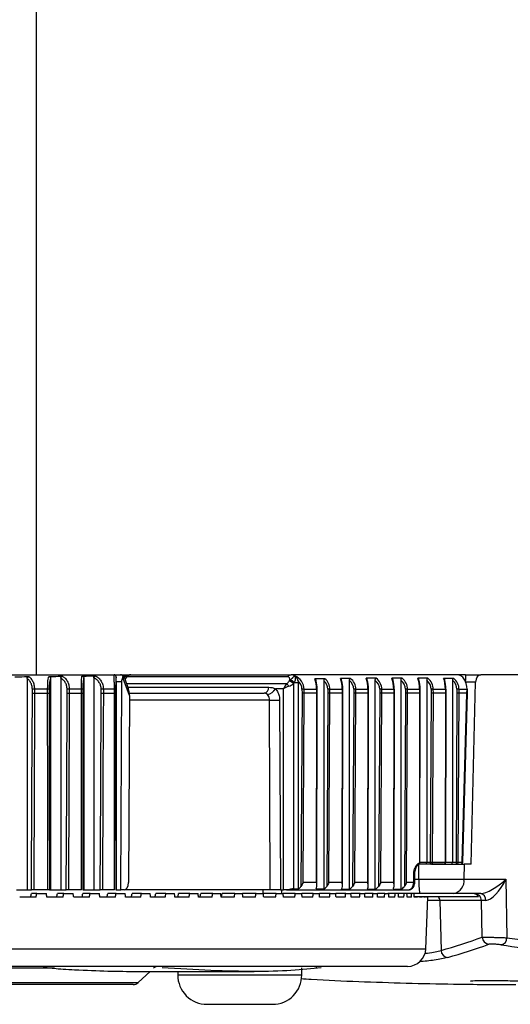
# Model space of a CAD drawing. Header units: millimetres. Extents: x 0 to 420, y 0 to 297.
# Tile 6 of 59: x 93.66 to 97.37, y 86.61 to 94.05. Entities that reach past the tile are written whole.
import ezdxf

# ---------------------------------------------------------------- set-up
doc = ezdxf.new("R2010")
doc.units = ezdxf.units.MM

msp = doc.modelspace()

# ---------------------------------------------------------------- linework, layer by layer
at = {"color": 7, "linetype": 'Continuous', "lineweight": 25}
for p, q in [((93.78823, 113.88203), (93.78823, 89.09973)), ((92.67286, 89.09973), (94.37739, 89.09973)), ((93.72057, 89.07171), (93.72057, 87.47511)), ((93.89754, 89.07317), (93.89754, 87.47511)), ((93.97538, 89.07431), (93.97538, 87.47511)), ((94.14825, 89.07592), (94.14825, 87.47511)), ((94.22397, 89.07699), (94.22397, 87.47511)), ((94.37739, 89.09973), (94.42486, 89.09973)), ((94.42486, 89.09973), (94.42971, 89.09973)), ((94.42971, 89.09973), (94.5046, 89.09973)), ((94.44691, 89.07212), (94.44085, 89.07212)), ((94.49289, 88.94319), (94.44691, 89.07212)), ((94.45174, 89.08871), (94.47978, 89.08871)), ((94.48706, 88.99335), (94.45564, 89.08144)), ((94.46571, 89.07258), (94.4588, 89.07258)), ((94.46087, 89.0668), (94.47494, 89.0836)), ((95.68659, 89.0836), (94.47494, 89.0836)), ((94.5046, 89.09973), (95.7129, 89.09973)), ((96.96591, 89.09973), (95.7129, 89.09973)), ((95.74111, 89.09106), (95.74078, 89.09106)), ((96.94115, 89.07308), (96.86456, 89.07308)), ((97.03, 89.09973), (96.96591, 89.09973)), ((97.03, 89.09973), (97.14616, 89.09973)), ((99.38597, 89.09973), (97.14616, 89.09973)), ((93.76064, 88.96202), (93.76044, 88.9904)), ((93.87564, 88.99055), (93.77654, 88.99055)), ((93.77654, 88.99055), (93.77674, 88.96205)), ((93.87559, 88.96205), (93.87564, 88.99055)), ((93.88701, 88.9904), (93.88696, 88.96202)), ((94.02295, 88.96202), (94.02274, 88.9904)), ((94.1305, 88.99055), (94.039, 88.99055)), ((94.039, 88.99055), (94.03922, 88.96205)), ((94.13047, 88.96205), (94.1305, 88.99055)), ((94.141, 88.9904), (94.14097, 88.96202)), ((94.28019, 88.96202), (94.27996, 88.9904)), ((94.3793, 88.99055), (94.29636, 88.99055)), ((94.29636, 88.99055), (94.29659, 88.96205)), ((94.37929, 88.96205), (94.3793, 88.99055)), ((94.38888, 88.9904), (94.38887, 88.96202)), ((94.4348, 89.04791), (94.39229, 89.04748)), ((94.39229, 89.04748), (94.39229, 87.47511)), ((94.42748, 87.47511), (94.4348, 89.04791)), ((94.47283, 89.03325), (95.68089, 89.03325)), ((94.48265, 89.00571), (95.5463, 89.00571)), ((95.65564, 88.99431), (95.59496, 88.99431)), ((95.65564, 87.47511), (95.65564, 88.99431)), ((95.69903, 89.05133), (95.70224, 89.05584)), ((95.70224, 89.05584), (95.70738, 89.06052)), ((95.73473, 89.03637), (95.73152, 89.03186)), ((95.73152, 89.03186), (95.73152, 87.48297)), ((95.73773, 89.04043), (95.73473, 89.03637)), ((95.76761, 89.04031), (95.76761, 87.48318)), ((95.79563, 88.9904), (95.79591, 88.96202)), ((95.8117, 88.99055), (95.90612, 88.99055)), ((95.81197, 88.96205), (95.8117, 88.99055)), ((95.90612, 88.99055), (95.9062, 88.96205)), ((95.91104, 88.96203), (95.91096, 88.99045)), ((95.96032, 89.05514), (95.96032, 87.48242)), ((95.99041, 88.9904), (95.99069, 88.96202)), ((96.00623, 88.99055), (96.09948, 88.99055)), ((96.0065, 88.96205), (96.00623, 88.99055)), ((96.09948, 88.99055), (96.09956, 88.96205)), ((96.10439, 88.96203), (96.10432, 88.99045)), ((96.1525, 89.05837), (96.1525, 87.48067)), ((96.18641, 88.9904), (96.18669, 88.96202)), ((96.20218, 88.99055), (96.2935, 88.99055)), ((96.20246, 88.96205), (96.20218, 88.99055)), ((96.2935, 88.99055), (96.29357, 88.96205)), ((96.29841, 88.96203), (96.29834, 88.99044)), ((96.34647, 89.05993), (96.34647, 87.47982)), ((96.38208, 88.9904), (96.38236, 88.96202)), ((96.39799, 88.99055), (96.48834, 88.99055)), ((96.39827, 88.96205), (96.39799, 88.99055)), ((96.48834, 88.99055), (96.48842, 88.96205)), ((96.49325, 88.96203), (96.49318, 88.99044)), ((96.54177, 89.05963), (96.54177, 87.47993)), ((96.57683, 88.9904), (96.5771, 88.96202)), ((96.59283, 88.99055), (96.68348, 88.99055)), ((96.5931, 88.96205), (96.59283, 88.99055)), ((96.68348, 88.99055), (96.68355, 88.96205)), ((96.68839, 88.96203), (96.68832, 88.99044)), ((96.73728, 89.05869), (96.73728, 87.68438)), ((96.77114, 88.9904), (96.77142, 88.96202)), ((96.78716, 88.99055), (96.87835, 88.99055)), ((96.78744, 88.96205), (96.78716, 88.99055)), ((96.87835, 88.99055), (96.87843, 88.96205)), ((96.88327, 88.96203), (96.88319, 88.99044)), ((96.93206, 89.05831), (96.93206, 87.68438)), ((96.96557, 88.9904), (96.96585, 88.96202)), ((96.98153, 88.99055), (97.0415, 88.99055)), ((96.98181, 88.96205), (96.98153, 88.99055)), ((97.10655, 89.04562), (97.03183, 89.04562)), ((97.04097, 88.96205), (97.0415, 88.99055)), ((97.04581, 88.96163), (97.04634, 88.9901)), ((97.07254, 87.66786), (97.10655, 89.04562)), ((93.77674, 88.96205), (93.87559, 88.96205)), ((94.03922, 88.96205), (94.13047, 88.96205)), ((94.29659, 88.96205), (94.37929, 88.96205)), ((94.49289, 88.94319), (94.48631, 87.52989)), ((95.79591, 88.96202), (95.78742, 87.50077)), ((95.80366, 87.52989), (95.81197, 88.96205)), ((95.9062, 88.96205), (95.81197, 88.96205)), ((95.9062, 88.96205), (95.90389, 87.52989)), ((95.9087, 87.50771), (95.91104, 88.96203)), ((95.99069, 88.96202), (95.98209, 87.50114)), ((95.99808, 87.52989), (96.0065, 88.96205)), ((96.09956, 88.96205), (96.0065, 88.96205)), ((96.09956, 88.96205), (96.09723, 87.52989)), ((96.10203, 87.50771), (96.10439, 88.96203)), ((96.18669, 88.96202), (96.17808, 87.5012)), ((96.19402, 87.52989), (96.20246, 88.96205)), ((96.29357, 88.96205), (96.20246, 88.96205)), ((96.29357, 88.96205), (96.29131, 87.52989)), ((96.29611, 87.50771), (96.29841, 88.96203)), ((96.38236, 88.96202), (96.3738, 87.501)), ((96.38988, 87.52989), (96.39827, 88.96205)), ((96.48842, 88.96205), (96.39827, 88.96205)), ((96.48842, 88.96205), (96.48619, 87.52989)), ((96.491, 87.50771), (96.49325, 88.96203)), ((96.5771, 88.96202), (96.56859, 87.50087)), ((96.58476, 87.52989), (96.5931, 88.96205)), ((96.68355, 88.96205), (96.5931, 88.96205)), ((96.68355, 88.96205), (96.68157, 87.68023)), ((96.68641, 87.68029), (96.68839, 88.96203)), ((96.77142, 88.96202), (96.76398, 87.68438)), ((96.78, 87.6843), (96.78744, 88.96205)), ((96.87843, 88.96205), (96.78744, 88.96205)), ((96.87843, 88.96205), (96.87643, 87.6843)), ((96.88127, 87.68436), (96.88327, 88.96203)), ((96.96585, 88.96202), (96.95839, 87.68438)), ((96.97434, 87.6843), (96.98181, 88.96205)), ((97.04097, 88.96205), (96.98181, 88.96205)), ((97.0047, 87.6843), (97.04098, 88.96205)), ((97.00953, 87.68391), (97.04581, 88.96163)), ((97.04098, 88.96205), (97.04097, 88.96205)), ((95.55657, 87.47511), (95.55104, 88.90726)), ((95.62673, 88.90755), (95.63226, 87.47511)), ((96.67791, 87.5558), (96.67845, 87.66652)), ((96.73241, 87.66786), (96.68074, 87.66786)), ((96.68641, 87.68438), (96.73728, 87.68438)), ((96.76832, 87.66786), (96.73241, 87.66786)), ((96.73728, 87.68438), (96.76398, 87.68438)), ((96.86475, 87.66786), (96.76832, 87.66786)), ((96.78, 87.6843), (96.87643, 87.6843)), ((96.88127, 87.68438), (96.93206, 87.68438)), ((96.93206, 87.68438), (96.95839, 87.68438)), ((96.97434, 87.6843), (97.0047, 87.6843)), ((96.99465, 87.66794), (96.99465, 87.66786)), ((97.01932, 87.66786), (97.01857, 87.5558)), ((97.07254, 87.66786), (97.01932, 87.66786)), ((96.63917, 87.52989), (96.64051, 87.61308)), ((96.64724, 87.5296), (96.64859, 87.61367)), ((95.90389, 87.52989), (95.80366, 87.52989)), ((96.09723, 87.52989), (95.99808, 87.52989)), ((96.29131, 87.52989), (96.19402, 87.52989)), ((96.48619, 87.52989), (96.38988, 87.52989)), ((96.63917, 87.52989), (96.58476, 87.52989)), ((96.64766, 87.5558), (96.67791, 87.5558)), ((97.01857, 87.5558), (97.33479, 87.5558)), ((97.33479, 87.5558), (97.34317, 87.1129)), ((93.6409, 87.47511), (93.72057, 87.47511)), ((93.72057, 87.47511), (93.75428, 87.47511)), ((93.7933, 87.44757), (93.75336, 87.44757)), ((93.8772, 87.47511), (93.77036, 87.47511)), ((93.7933, 87.44757), (93.86574, 87.44757)), ((93.88855, 87.47511), (93.89754, 87.47511)), ((93.89754, 87.47511), (93.97538, 87.47511)), ((93.99668, 87.44757), (93.949, 87.44757)), ((93.97538, 87.47511), (94.01611, 87.47511)), ((93.99668, 87.44757), (94.06791, 87.44757)), ((94.13147, 87.47511), (94.03236, 87.47511)), ((94.19644, 87.44757), (94.14114, 87.44757)), ((94.14195, 87.47511), (94.14825, 87.47511)), ((94.14825, 87.47511), (94.22397, 87.47511)), ((94.19644, 87.44757), (94.26625, 87.44757)), ((94.22397, 87.47511), (94.27295, 87.47511)), ((94.37972, 87.47511), (94.28933, 87.47511)), ((94.39203, 87.44757), (94.32926, 87.44757)), ((94.38928, 87.47511), (94.39229, 87.47511)), ((94.39203, 87.44757), (94.46023, 87.44757)), ((94.39229, 87.47511), (94.42748, 87.47511)), ((94.45208, 87.47511), (94.42748, 87.47511)), ((94.5829, 87.44757), (94.51284, 87.44757)), ((94.5829, 87.44757), (94.6493, 87.44757)), ((94.76853, 87.44757), (94.69138, 87.44757)), ((94.76853, 87.44757), (94.83296, 87.44757)), ((94.94843, 87.44757), (94.86438, 87.44757)), ((94.94843, 87.44757), (95.0107, 87.44757)), ((95.12208, 87.44757), (95.03138, 87.44757)), ((95.12208, 87.44757), (95.18203, 87.44757)), ((95.28902, 87.44757), (95.19191, 87.44757)), ((95.28902, 87.44757), (95.34648, 87.44757)), ((95.44879, 87.44757), (95.34648, 87.44757)), ((95.44879, 87.44757), (95.5036, 87.44757)), ((95.50166, 87.44757), (95.502, 87.47511)), ((95.60096, 87.44757), (95.5036, 87.44757)), ((95.55657, 87.47511), (95.53677, 87.47511)), ((95.60096, 87.44757), (95.65297, 87.44757)), ((95.63226, 87.47511), (95.65564, 87.47511)), ((95.74509, 87.44757), (95.65297, 87.44757)), ((95.67768, 87.47511), (95.65564, 87.47511)), ((95.67768, 87.47511), (96.5999, 87.47511)), ((95.74509, 87.44757), (95.79416, 87.44757)), ((95.88081, 87.44757), (95.79416, 87.44757)), ((95.88081, 87.44757), (95.92681, 87.44757)), ((96.00773, 87.44757), (95.92681, 87.44757)), ((96.00773, 87.44757), (96.05053, 87.44757)), ((96.12551, 87.44757), (96.05053, 87.44757)), ((96.12551, 87.44757), (96.16499, 87.44757)), ((96.23383, 87.44757), (96.16499, 87.44757)), ((96.23383, 87.44757), (96.26989, 87.44757)), ((96.33239, 87.44757), (96.26989, 87.44757)), ((96.33239, 87.44757), (96.36492, 87.44757)), ((96.42092, 87.44757), (96.36492, 87.44757)), ((96.42092, 87.44757), (96.44983, 87.44757)), ((96.6852, 87.44757), (96.44497, 87.44757)), ((96.64179, 87.42555), (97.1278, 87.42555)), ((97.14516, 87.44757), (96.9407, 87.44757)), ((93.78838, 87.42004), (93.66477, 87.42004)), ((93.99179, 87.42004), (93.87009, 87.42004)), ((94.1916, 87.42004), (94.07213, 87.42004)), ((94.38723, 87.42004), (94.27033, 87.42004)), ((94.57817, 87.42004), (94.46415, 87.42004)), ((94.76389, 87.42004), (94.65306, 87.42004)), ((94.94387, 87.42004), (94.83655, 87.42004)), ((95.11763, 87.42004), (95.01411, 87.42004)), ((95.28469, 87.42004), (95.18524, 87.42004)), ((95.44459, 87.42004), (95.3495, 87.42004)), ((95.5969, 87.42004), (95.50641, 87.42004)), ((95.74119, 87.42004), (95.65556, 87.42004)), ((95.87707, 87.42004), (95.79653, 87.42004)), ((96.00416, 87.42004), (95.92895, 87.42004)), ((96.12213, 87.42004), (96.05243, 87.42004)), ((96.23064, 87.42004), (96.16666, 87.42004)), ((96.3294, 87.42004), (96.2713, 87.42004)), ((96.41814, 87.42004), (96.36609, 87.42004)), ((96.49661, 87.42004), (96.45075, 87.42004)), ((96.5646, 87.42004), (96.52506, 87.42004)), ((96.62193, 87.42004), (96.58881, 87.42004)), ((96.66843, 87.42004), (96.64182, 87.42004)), ((96.70397, 87.42004), (96.68396, 87.42004)), ((96.72847, 87.42004), (96.7151, 87.42004)), ((96.73096, 87.02973), (96.74459, 87.42004)), ((96.74186, 87.42004), (96.73516, 87.42004)), ((96.83592, 87.39394), (96.74368, 87.39394)), ((96.74459, 87.42004), (96.74409, 87.42004)), ((97.15153, 87.39394), (96.83592, 87.39394)), ((96.83592, 87.39394), (96.84563, 87.01745)), ((97.15676, 87.11719), (97.15153, 87.39394)), ((92.67286, 87.02973), (96.73096, 87.02973)), ((93.92789, 86.88206), (92.61748, 86.88206)), ((96.59337, 86.89686), (92.67286, 86.89686)), ((94.55231, 86.85831), (95.43393, 86.85831)), ((94.55813, 86.77397), (94.64857, 86.85831)), ((94.85792, 86.85831), (94.85792, 86.83077)), ((95.79414, 86.83077), (94.85792, 86.83077)), ((95.79414, 86.83077), (95.79414, 86.88584)), ((95.90428, 86.88584), (95.90428, 86.89686)), ((92.6216, 86.77397), (94.55813, 86.77397)), ((94.52057, 86.75918), (92.62293, 86.75918)), ((95.0782, 86.61005), (95.57385, 86.61005))]:
    msp.add_line(p, q, dxfattribs=at)
at = {"color": 7, "linetype": 'Continuous', "lineweight": 25, "flags": 128}
for points in [[(93.75428, 87.47511), (93.75746, 88.21864), (93.76064, 88.96202)], [(93.77674, 88.96205), (93.7766, 88.92901), (93.77603, 88.79684), (93.77376, 88.26816), (93.77036, 87.47511)], [(93.8772, 87.47511), (93.87716, 87.50815), (93.87702, 87.64032), (93.87645, 88.169), (93.87559, 88.96205)], [(93.88696, 88.96202), (93.88775, 88.21864), (93.88855, 87.47511)], [(94.01611, 87.47511), (94.01953, 88.21864), (94.02295, 88.96202)], [(94.03922, 88.96205), (94.03906, 88.92901), (94.03845, 88.79684), (94.03601, 88.26816), (94.03236, 87.47511)], [(94.13147, 87.47511), (94.13144, 87.50815), (94.13135, 87.64032), (94.131, 88.169), (94.13047, 88.96205)], [(94.14097, 88.96202), (94.14146, 88.21864), (94.14195, 87.47511)], [(94.27295, 87.47511), (94.27657, 88.21864), (94.28019, 88.96202)], [(94.29659, 88.96205), (94.29643, 88.92901), (94.29579, 88.79684), (94.29321, 88.26816), (94.28933, 87.47511)], [(94.37972, 87.47511), (94.37971, 87.50815), (94.37967, 87.64032), (94.37952, 88.169), (94.37929, 88.96205)], [(94.38887, 88.96202), (94.38907, 88.21864), (94.38928, 87.47511)], [(96.67444, 87.66473), (96.67649, 87.66519), (96.67713, 87.66547)]]:
    msp.add_lwpolyline(points, dxfattribs=at)
at = {"color": 7, "linetype": 'Continuous', "lineweight": 25}
for centre, radius, start, end in [((94.42971, 89.07219), 0.02754, 19.61383, 90), ((94.41512, 89.07226), 0.03179, 359.739771, 22.439614), ((95.71482, 89.06708), 0.0327, 93.356888, 149.66917), ((93.78594, 87.04193), 1.94864, 90.276531, 90.749836), ((93.876, 88.57073), 0.41982, 88.497555, 90.049143), ((94.05049, 86.77763), 2.21295, 90.297563, 90.718544), ((94.13142, 88.67507), 0.31548, 88.259657, 90.167383), ((94.31008, 86.49702), 2.49356, 90.315333, 90.692141), ((94.38064, 88.76097), 0.22958, 87.942173, 90.333085), ((95.50184, 89.00577), 0.04446, 280.443761, 359.928216), ((95.52026, 89.03411), 0.08464, 279.555457, 331.951114), ((95.30616, 88.74195), 0.47463, 34.940249, 37.860772), ((95.69301, 89.00445), 0.04727, 35.446326, 82.692177), ((95.69622, 89.00896), 0.04727, 35.446326, 82.692177), ((95.69885, 89.01466), 0.04664, 33.534315, 79.466546), ((95.84978, 83.85146), 5.13923, 90.424621, 90.603736), ((95.90698, 88.91491), 0.07564, 86.984344, 90.651614), ((96.04739, 83.60813), 5.38258, 90.438241, 90.606566), ((96.10034, 88.91494), 0.07561, 86.987888, 90.656562), ((96.24391, 83.56421), 5.42649, 90.440564, 90.607075), ((96.29435, 88.91485), 0.0757, 86.97663, 90.640928), ((96.438, 83.69986), 5.29084, 90.433259, 90.6055), ((96.48975, 88.94207), 0.04849, 85.938298, 91.660077), ((96.63168, 83.79085), 5.19984, 90.428137, 90.604441), ((96.68488, 88.94202), 0.04854, 85.939423, 91.655377), ((96.82581, 83.80731), 5.18338, 90.427191, 90.604249), ((96.87919, 88.91482), 0.07573, 86.972021, 90.63471), ((97.02088, 83.75165), 5.23905, 90.430367, 90.604897), ((97.04204, 88.97016), 0.02039, 77.842339, 91.523597), ((95.53918, 101.95731), 13.05005, 270.052069, 270.384365), ((96.66989, 87.68031), 0.01652, 296.019803, 359.911393), ((96.66955, 87.67579), 0.01281, 306.284792, 20.270437), ((96.68297, 87.76098), 0.08076, 269.004772, 272.438584), ((96.78297, 87.68054), 0.01938, 168.552209, 220.853713), ((96.81864, 96.32315), 8.63894, 269.637448, 269.743683), ((96.76542, 87.68229), 0.01472, 281.36301, 7.825121), ((96.86475, 87.68438), 0.01652, 270, 359.910342), ((96.86185, 87.68229), 0.01472, 281.36301, 7.825121), ((96.87727, 87.8104), 0.1261, 269.618583, 271.8176), ((96.97755, 87.68053), 0.01955, 168.630945, 220.390692), ((97.0137, 96.41593), 8.73173, 269.63706, 269.741777), ((96.95976, 87.68229), 0.01472, 281.36301, 7.825121), ((96.99011, 87.68229), 0.01472, 281.36301, 7.825121), ((96.99301, 87.68438), 0.01652, 270, 358.373515), ((97.00527, 87.66086), 0.02344, 79.540681, 91.40968), ((96.70365, 87.61279), 0.05507, 158.920926, 179.301177), ((96.63975, 87.43611), 0.09379, 85.420759, 90.350631), ((97.08947, 87.52918), 0.41242, 176.299211, 191.411892), ((96.92168, 87.54338), 0.09768, 281.225509, 7.30015), ((96.78037, 87.39256), 0.05557, 1.422343, 36.40635), ((97.09691, 87.39294), 0.05463, 1.049631, 89.573396), ((97.13554, 87.40037), 0.04818, 353.543081, 78.476855), ((97.2121, 87.11898), 0.05536, 181.855667, 264.601357), ((97.29013, 87.1112), 0.05307, 280.913013, 1.838001), ((96.59337, 87.03454), 0.13768, 270, 358), ((96.90085, 87.01909), 0.05524, 181.703333, 265.47937), ((94.7116, 86.84178), 0.05507, 90, 133), ((95.0782, 86.83034), 0.22029, 179.887978, 270), ((95.57385, 86.83034), 0.22029, 270, 0.112022), ((94.52057, 86.81425), 0.05507, 270, 313)]:
    msp.add_arc(centre, radius, start, end, dxfattribs=at)
for centre, major_axis, ratio, start_param, end_param in [((94.40047, 89.07219), (0.05531, 0.00872), 0.2273233, 5.6720123, 6.3263095), ((94.49743, 89.04466), (0.01371, 0.05426), 0.6852498, 0.1714453, 0.9568435), ((95.64761, 89.02853), (0.05205, 0.0504), 0.4263485, 5.6460552, 6.6979381), ((95.67392, 88.98958), (0.064, 0.1034), 0.5927113, 6.2354104, 6.6348098), ((95.69619, 88.98958), (0.11551, 0), 0.953515, 0.0087266, 1.1713355), ((101.73786, 88.98958), (8.45852, 0), 0.0130216, 2.3213054, 2.3335702), ((95.86566, 88.98958), (0, 0.11014), 0.367369, 4.7211156, 5.5204114), ((95.88932, 88.98958), (0.11691, 0), 0.9420914, 0.0087266, 0.8202873), ((100.41445, 88.98958), (6.52506, 0), 0.0168801, 2.2807553, 2.296138), ((96.05878, 88.98958), (0, 0.11014), 0.3694843, 4.7211156, 5.5578436), ((96.08504, 88.98958), (0.11715, 0), 0.940172, 0.0087266, 0.8608373), ((111.03302, 88.98958), (23.07866, 0), 0.0047725, 2.2600648, 2.2643696), ((96.25354, 88.98958), (0, 0.11014), 0.3627858, 4.7211156, 5.5896121), ((96.28159, 88.98958), (0.1164, 0), 0.9462364, 0.0087266, 0.8815279), ((77.37704, 88.98958), (30.00742, 0), 0.0036705, 0.8776329, 0.8809637), ((96.44891, 88.98958), (0, 0.11014), 0.3580072, 4.7211156, 5.5933527), ((96.47695, 88.98958), (0.11587, 0), 0.9505382, 0.0087266, 0.8776329), ((83.08194, 88.98958), (21.07359, 0), 0.0052266, 0.8652902, 0.8700772), ((96.64414, 88.98958), (0, 0.11014), 0.3571166, 4.7211156, 5.5824662), ((96.67139, 88.98958), (0.11578, 0), 0.9513377, 0.0087266, 0.8652902), ((96.83869, 88.98958), (0, 0.11014), 0.3600957, 4.7211156, 5.5726762), ((96.86543, 88.98958), (0.1161, 0), 0.9486606, 0.0087266, 0.8602872), ((96.9636, 88.98958), (0.00462, 0.1101), 0.7064849, 4.7507374, 6.3128071), ((97.02865, 89.04466), (0.00136, 0.05507), 0.0002153, 0.0000053, 1.5533483), ((97.14548, 89.04466), (0.00136, 0.05506), 0.7068915, 0.0174427, 1.5707857), ((94.4633, 88.89604), (0.014, 0.1091), 0.2389612, 5.1897144, 5.8436877), ((95.69284, 88.99431), (0.03087, 0.05234), 0.5549444, 1.1016853, 1.8870835), ((95.69284, 88.99431), (0.05468, 0.02238), 0.2935176, 1.407625, 2.1930231), ((95.67969, 89.05272), (0.0252, 0.0252), 0.4400105, 4.3415065, 5.0765489), ((95.69284, 89.03325), (0.05464, 0.02098), 0.3263131, 4.6313724, 5.3664148), ((93.49663, 88.98958), (5.83156, 0), 0.0094437, 1.1707838, 1.1763403), ((95.6918, 88.98958), (0.10383, 0), 0.9016796, 0.0087266, 0.7869999), ((95.88158, 88.98958), (0, 0.09362), 0.3074153, 4.7211156, 5.4724503), ((95.88519, 88.98958), (0.10523, 0), 0.8896777, 0.0087266, 0.7756654), ((96.07469, 88.98958), (0, 0.09362), 0.3099039, 4.7211156, 5.5183599), ((96.08095, 88.98958), (0.10547, 0), 0.8876643, 0.0087266, 0.8252148), ((96.26949, 88.98958), (0, 0.09362), 0.3020233, 4.7211156, 5.5571416), ((96.27737, 88.98958), (0.10472, 0), 0.8940288, 0.0087266, 0.8500832), ((96.46488, 88.98958), (0, 0.09362), 0.2964014, 4.7211156, 5.5617761), ((96.47264, 88.98958), (0.10419, 0), 0.898549, 0.0087266, 0.8452625), ((96.66012, 88.98958), (0, 0.09362), 0.2953536, 4.7211156, 5.5486274), ((96.66705, 88.98958), (0.1041, 0), 0.8993896, 0.0087266, 0.8302843), ((96.85465, 88.98958), (0, 0.09362), 0.2988585, 4.7211156, 5.5366738), ((96.86115, 88.98958), (0.10442, 0), 0.8965755, 0.0087266, 0.8242848), ((95.80029, 88.96202), (0.01652, 0.00003), 0.0005326, 0.7853907, 1.8393095), ((95.89452, 88.96202), (0.01652, 0.00001), 0.0019317, 6.2831812, 7.0685824), ((95.99482, 88.96202), (0.01652, 0.00003), 0.0005065, 0.785392, 1.8234639), ((96.08787, 88.96202), (0.01652, 0.00001), 0.0019274, 0.0000042, 0.785397), ((96.19078, 88.96202), (0.01652, 0.00003), 0.000502, 0.7853922, 1.8207926), ((96.28189, 88.96202), (0.01652, 0.00001), 0.0019412, 6.2831812, 7.0685826), ((96.38658, 88.96202), (0.01652, 0.00003), 0.000516, 0.7853915, 1.8292238), ((96.47673, 88.96202), (0.01652, 0.00001), 0.001951, 6.2831813, 7.0685829), ((96.58142, 88.96202), (0.01652, 0.00003), 0.0005259, 0.785391, 1.8351892), ((96.67187, 88.96202), (0.01652, 0.00001), 0.0019528, 0.000004, 0.7853976), ((96.77575, 88.96202), (0.01652, 0.00003), 0.0005277, 0.7853909, 1.8362965), ((96.86674, 88.96202), (0.01652, 0.00001), 0.0019467, 6.2831812, 7.0685828), ((96.97012, 88.96202), (0.01652, 0.00003), 0.0005216, 0.7853912, 1.8325871), ((97.02929, 88.96202), (0.01652, -0.00039), 0.025911, 6.2830575, 7.068662), ((96.73241, 87.68438), (0, 0.01652), 0.2947191, 3.1415927, 4.712389), ((96.92713, 87.68438), (0, 0.01652), 0.2988585, 3.1415927, 4.712389), ((96.62103, 87.61279), (0.02755, 0.00088), 0.0172375, 5.4969336, 6.2822141), ((94.45216, 87.53018), (0.00013, 0.05507), 0.6201942, 3.1430098, 4.7085702), ((95.73578, 87.53018), (0.06108, 0), 0.9016796, 5.2605497, 5.7198214), ((95.89378, 87.53018), (0, 0.05507), 0.3074153, 3.6785035, 4.147843), ((95.9295, 87.53018), (0.0619, 0), 0.8896777, 5.2334482, 5.7276384), ((96.087, 87.53018), (0, 0.05507), 0.3099039, 3.6147905, 4.1465286), ((96.12532, 87.53018), (0.06204, 0), 0.8876643, 5.16581, 5.7289588), ((96.28145, 87.53018), (0, 0.05507), 0.3020233, 3.5634921, 4.1506799), ((96.32156, 87.53018), (0.0616, 0), 0.8940288, 5.1287654, 5.7247937), ((96.47659, 87.53018), (0, 0.05507), 0.2964014, 3.5587251, 4.1536218), ((96.5167, 87.53018), (0.06129, 0), 0.898549, 5.1337949, 5.7218514), ((96.60024, 87.53018), (0.00068, 0.05507), 0.7070529, 3.1503186, 4.715879), ((97.25692, 87.55772), (0.13363, 0.10199), 0.3111613, 3.5286962, 5.0820392), ((97.25692, 87.55772), (0.08889, 0.15912), 0.3858642, 3.3595536, 4.9128966), ((93.45033, 91.62192), (3.93322, 23.0484), 0.0434694, 4.5364798, 4.5376947), ((93.48105, 91.8023), (4.08864, 23.95914), 0.0434694, 4.5358711, 4.5370399), ((91.87712, 91.8023), (-4.02901, 23.95889), 0.0519439, 4.5197183, 4.5208871), ((93.43836, 91.62192), (3.87586, 23.04815), 0.0519439, 4.5377967, 4.5390116), ((93.46861, 91.8023), (4.02901, 23.95889), 0.0519439, 4.537188, 4.5383568), ((91.89174, 91.8023), (-3.95874, 23.95861), 0.0602982, 4.5184902, 4.5196591), ((93.42429, 91.62192), (3.80826, 23.04789), 0.0602982, 4.5390247, 4.5402396), ((93.45399, 91.8023), (3.95874, 23.95861), 0.0602982, 4.538416, 4.5395849), ((91.90851, 91.8023), (-3.87795, 23.95833), 0.0685118, 4.5173641, 4.518533), ((93.40817, 91.62192), (3.73054, 23.04761), 0.0685118, 4.5401508, 4.5413657), ((93.43722, 91.8023), (3.87795, 23.95833), 0.0685118, 4.5395422, 4.540711), ((91.92736, 91.8023), (-3.78676, 23.95805), 0.0765639, 4.5163522, 4.517521), ((93.39003, 91.62192), (3.64282, 23.04734), 0.0765639, 4.5411628, 4.5423777), ((93.41836, 91.8023), (3.78676, 23.95805), 0.0765639, 4.5405541, 4.5417229), ((91.94827, 91.8023), (-3.68533, 23.95778), 0.0844339, 4.5154657, 4.5166346), ((93.36992, 91.62192), (3.54524, 23.04709), 0.0844339, 4.5420492, 4.5432641), ((93.39746, 91.8023), (3.68533, 23.95778), 0.0844339, 4.5414405, 4.5426094), ((91.97115, 91.8023), (-3.57383, 23.95754), 0.0921007, 4.514715, 4.5158839), ((93.3479, 91.62192), (3.43798, 23.04685), 0.0921007, 4.5427999, 4.5440148), ((93.37458, 91.8023), (3.57383, 23.95754), 0.0921007, 4.5421913, 4.5433601), ((91.99596, 91.8023), (-3.45246, 23.95734), 0.0995432, 4.5141091, 4.5152779), ((93.32403, 91.62192), (3.32123, 23.04666), 0.0995432, 4.5434059, 4.5446208), ((93.34976, 91.8023), (3.45246, 23.95734), 0.0995432, 4.5427972, 4.5439661), ((92.02263, 91.8023), (-3.32146, 23.95718), 0.1067404, 4.5136556, 4.5148244), ((93.29838, 91.62192), (3.1952, 23.04651), 0.1067404, 4.5438594, 4.5450743), ((93.3231, 91.8023), (3.32146, 23.95718), 0.1067404, 4.5432507, 4.5444195), ((92.05108, 91.8023), (-3.18107, 23.95707), 0.113671, 4.5133608, 4.5145297), ((93.29465, 91.8023), (3.18107, 23.95707), 0.113671, 4.5435455, 4.5447143), ((92.08123, 91.8023), (-3.03159, 23.95703), 0.1203141, 4.5132294, 4.5143983), ((93.2645, 91.8023), (3.03159, 23.95703), 0.1203141, 4.5436768, 4.5448457), ((95.60378, 87.42918), (0.01865, 1.57852), 0.0246663, 4.724333, 4.7417809), ((92.11301, 91.8023), (-2.87333, 23.95704), 0.1266488, 4.5132645, 4.5144333), ((92.72868, 87.53018), (5.83156, 0), 0.0094437, 5.2533147, 5.2605497), ((93.23272, 91.8023), (2.87333, 23.95704), 0.1266488, 4.5436418, 4.5448107), ((92.14631, 91.8023), (-2.70666, 23.95711), 0.1326545, 4.5134671, 4.5146359), ((93.19941, 91.8023), (2.70666, 23.95711), 0.1326545, 4.5434392, 4.5446081), ((98.06564, 87.53018), (4.22926, 0), 0.0130216, 4.1754781, 4.1913298), ((92.18107, 91.8023), (-2.53195, 23.95724), 0.138311, 4.5138366, 4.5150055), ((93.16466, 91.8023), (2.53195, 23.95724), 0.138311, 4.5430697, 4.5442385), ((92.21717, 91.8023), (-2.34965, 23.95743), 0.1435986, 4.5143705, 4.5155393), ((97.58163, 87.53018), (3.26253, 0), 0.0168801, 4.2391911, 4.2589679), ((93.12856, 91.8023), (2.34965, 23.95743), 0.1435986, 4.5425358, 4.5437046), ((92.25452, 91.8023), (-2.16021, 23.95765), 0.1484985, 4.5150642, 4.516233), ((93.09121, 91.8023), (2.16021, 23.95765), 0.1484985, 4.5418421, 4.543011), ((92.29301, 91.8023), (-1.96413, 23.95792), 0.1529926, 4.5159111, 4.51708), ((101.01355, 87.53018), (11.53933, 0), 0.0047725, 4.2904895, 4.2960126), ((93.05272, 91.8023), (1.96413, 23.95792), 0.1529926, 4.5409952, 4.542164), ((92.33255, 91.8023), (-1.76194, 23.9582), 0.1570637, 4.5169028, 4.5180717), ((93.01318, 91.8023), (1.76194, 23.9582), 0.1570637, 4.5400035, 4.5411723), ((92.37302, 91.8023), (-1.55424, 23.9585), 0.1606961, 4.5180288, 4.5191977), ((90.4046, 87.53018), (15.00371, 0), 0.0036705, 5.1295215, 5.1337949), ((92.97271, 91.8023), (1.55424, 23.9585), 0.1606961, 4.5388774, 4.5400463), ((92.41431, 91.8023), (-1.34161, 23.95879), 0.1638753, 4.519277, 4.5204458), ((92.93142, 91.8023), (1.34161, 23.95879), 0.1638753, 4.5376293, 4.5387982), ((92.45631, 91.8023), (-1.12469, 23.95907), 0.1665884, 4.5206333, 4.5218021), ((92.88942, 91.8023), (1.12469, 23.95907), 0.1665884, 4.536273, 4.5374419), ((92.49891, 91.8023), (-0.90416, 23.95932), 0.168824, 4.5220822, 4.5232511), ((97.07907, 87.3925), (0.05367, 0.02458), 0.9183018, 0.1808246, 1.1081199), ((97.26005, 87.3925), (0.11018, -0.00104), 0.0217525, 2.3401554, 2.9675699), ((93.6409, 141.82952), (-1.95493, 55.01354), 0.3023995, 3.2171258, 3.2360859), ((93.69512, 141.83096), (-1.95362, 55.06864), 0.3013917, 3.2171795, 3.2361396), ((102.03405, 141.83096), (1.35748, 55.06342), 0.7068919, 3.0546076, 3.0709924), ((102.07298, 141.83), (1.35748, 55.00834), 0.7068915, 3.0546251, 3.0710099)]:
    msp.add_ellipse(centre, major_axis=major_axis, ratio=ratio, start_param=start_param, end_param=end_param, dxfattribs=at)
for points, knots in [([(93.62685, 89.08517), (93.63153, 89.08524), (93.66277, 89.08573), (93.69867, 89.086), (93.72988, 89.08602), (93.73453, 89.08602)], [0, 0, 0, 0, 0.1303672, 0.8704834, 1, 1, 1, 1]), ([(93.72057, 89.07171), (93.7207, 89.07337), (93.72097, 89.07671), (93.72331, 89.08108), (93.72678, 89.08414), (93.73067, 89.08577), (93.73331, 89.08594), (93.73453, 89.08602)], [0, 0, 0, 0, 0.2186898, 0.4384829, 0.6385684, 0.833743, 1, 1, 1, 1]), ([(93.76044, 88.9904), (93.75967, 88.99993), (93.75814, 89.01898), (93.74722, 89.04436), (93.73397, 89.06173), (93.72413, 89.06906), (93.72057, 89.07171)], [0, 0, 0, 0, 0.2744371, 0.548324, 0.8364497, 1, 1, 1, 1]), ([(93.73453, 89.08602), (93.73822, 89.08295), (93.7486, 89.0743), (93.76259, 89.05389), (93.77412, 89.02404), (93.77573, 89.00175), (93.77654, 88.99055)], [0, 0, 0, 0, 0.1584068, 0.4456545, 0.7215579, 1, 1, 1, 1]), ([(93.87564, 88.99055), (93.87579, 89.00189), (93.87608, 89.02449), (93.87819, 89.0547), (93.88077, 89.07561), (93.88271, 89.08428), (93.88343, 89.0875)], [0, 0, 0, 0, 0.2757518, 0.5492956, 0.832868, 1, 1, 1, 1]), ([(93.88343, 89.0875), (93.88813, 89.08758), (93.91878, 89.08815), (93.9541, 89.08853), (93.98472, 89.08865), (93.98938, 89.08867)], [0, 0, 0, 0, 0.1330888, 0.867934, 1, 1, 1, 1]), ([(93.88343, 89.0875), (93.8851, 89.08738), (93.88844, 89.08714), (93.89283, 89.08465), (93.89586, 89.08092), (93.89734, 89.07692), (93.89748, 89.0743), (93.89754, 89.07317)], [0, 0, 0, 0, 0.2275639, 0.4562496, 0.6621687, 0.8539839, 1, 1, 1, 1]), ([(93.89754, 89.07317), (93.89653, 89.07034), (93.89389, 89.06296), (93.8904, 89.04504), (93.8876, 89.01935), (93.8872, 89.00006), (93.88701, 88.9904)], [0, 0, 0, 0, 0.1761311, 0.4589334, 0.7292295, 1, 1, 1, 1]), ([(93.97538, 89.07431), (93.97551, 89.07594), (93.97577, 89.07921), (93.97804, 89.08351), (93.98142, 89.08661), (93.98534, 89.08838), (93.98808, 89.08858), (93.98938, 89.08867)], [0, 0, 0, 0, 0.2115188, 0.4238649, 0.6220225, 0.8203385, 1, 1, 1, 1]), ([(94.02274, 88.9904), (94.02192, 88.99991), (94.02028, 89.01891), (94.0086, 89.04422), (93.99318, 89.06318), (93.98084, 89.07089), (93.97538, 89.07431)], [0, 0, 0, 0, 0.2573935, 0.5142583, 0.7847575, 1, 1, 1, 1]), ([(93.98938, 89.08867), (93.99488, 89.0848), (94.00774, 89.07573), (94.02396, 89.05371), (94.03638, 89.02396), (94.03812, 89.00172), (94.039, 88.99055)], [0, 0, 0, 0, 0.2029325, 0.4751092, 0.7363239, 1, 1, 1, 1]), ([(94.1305, 88.99055), (94.13056, 89.00191), (94.13069, 89.02454), (94.13157, 89.05477), (94.13274, 89.07737), (94.13366, 89.08637), (94.13407, 89.09034)], [0, 0, 0, 0, 0.2612343, 0.5204071, 0.7889587, 1, 1, 1, 1]), ([(94.13407, 89.09034), (94.13879, 89.09042), (94.16876, 89.09095), (94.20343, 89.09132), (94.23338, 89.09147), (94.23808, 89.09149)], [0, 0, 0, 0, 0.1363078, 0.8644365, 1, 1, 1, 1]), ([(94.13407, 89.09034), (94.13577, 89.09021), (94.13919, 89.08995), (94.14367, 89.08731), (94.14672, 89.08339), (94.14808, 89.0794), (94.14821, 89.0769), (94.14825, 89.07592)], [0, 0, 0, 0, 0.2351194, 0.4713952, 0.6826159, 0.8759139, 1, 1, 1, 1]), ([(94.14825, 89.07592), (94.14737, 89.07238), (94.14545, 89.06472), (94.1431, 89.0451), (94.14137, 89.01939), (94.14112, 89.00007), (94.141, 88.9904)], [0, 0, 0, 0, 0.2271745, 0.4923569, 0.7459592, 1, 1, 1, 1]), ([(94.22397, 89.07699), (94.2241, 89.0786), (94.22436, 89.08182), (94.22657, 89.08608), (94.22986, 89.08924), (94.23383, 89.09115), (94.23668, 89.09138), (94.23808, 89.09149)], [0, 0, 0, 0, 0.204202, 0.4089614, 0.604754, 0.8059109, 1, 1, 1, 1]), ([(94.27996, 88.9904), (94.27909, 88.9999), (94.27736, 89.01889), (94.26503, 89.04417), (94.24717, 89.06498), (94.23185, 89.07291), (94.22397, 89.07699)], [0, 0, 0, 0, 0.2402759, 0.4800545, 0.7326398, 1, 1, 1, 1]), ([(94.23808, 89.09149), (94.24586, 89.08688), (94.26167, 89.07752), (94.28035, 89.05365), (94.29358, 89.02394), (94.29543, 89.00171), (94.29636, 88.99055)], [0, 0, 0, 0, 0.2485036, 0.5051549, 0.7514089, 1, 1, 1, 1]), ([(94.3793, 88.99055), (94.37928, 89.00189), (94.37925, 89.0245), (94.37899, 89.05483), (94.3786, 89.07872), (94.37825, 89.08969), (94.37785, 89.09764), (94.37761, 89.09873), (94.37739, 89.09973)], [0, 0, 0, 0, 0.1886481, 0.3757981, 0.5697586, 0.7636314, 0.7830571, 1, 1, 1, 1]), ([(94.39293, 89.08147), (94.39268, 89.08476), (94.39225, 89.09029), (94.38869, 89.09524), (94.38536, 89.09775), (94.3828, 89.09891), (94.3803, 89.09951), (94.37864, 89.09971), (94.37772, 89.09972), (94.37739, 89.09973)], [0, 0, 0, 0, 0.3799735, 0.6395448, 0.750756, 0.8630043, 0.9164529, 0.9702258, 1, 1, 1, 1]), ([(94.39293, 89.08147), (94.39272, 89.08052), (94.39199, 89.07729), (94.39086, 89.06605), (94.38977, 89.04517), (94.38903, 89.01935), (94.38893, 89.00006), (94.38888, 88.9904)], [0, 0, 0, 0, 0.102546, 0.3499512, 0.5730403, 0.7863346, 1, 1, 1, 1]), ([(94.39229, 89.04748), (94.39232, 89.05309), (94.39237, 89.06428), (94.39268, 89.07534), (94.39289, 89.08052), (94.39293, 89.08147)], [0, 0, 0, 0, 0.449759, 0.8985441, 1, 1, 1, 1]), ([(94.4445, 89.0844), (94.44436, 89.0866), (94.44411, 89.09061), (94.44103, 89.09489), (94.43754, 89.09736), (94.43412, 89.09873), (94.43032, 89.09951), (94.4272, 89.09971), (94.4254, 89.09972), (94.42486, 89.09973)], [0, 0, 0, 0, 0.2697272, 0.4919081, 0.6262776, 0.7280979, 0.8306851, 0.9490693, 1, 1, 1, 1]), ([(94.4348, 89.04791), (94.43501, 89.05127), (94.43549, 89.05877), (94.43819, 89.06672), (94.44027, 89.07095), (94.44085, 89.07212)], [0, 0, 0, 0, 0.368656, 0.8244368, 1, 1, 1, 1]), ([(94.44085, 89.07212), (94.44231, 89.07553), (94.44409, 89.07969), (94.44444, 89.08368), (94.4445, 89.0844)], [0, 0, 0, 0, 0.820191, 1, 1, 1, 1]), ([(95.74078, 89.09106), (95.74074, 89.09103), (95.74059, 89.09092), (95.74032, 89.0907), (95.73984, 89.09032), (95.73897, 89.08958), (95.73742, 89.08822), (95.73331, 89.08437), (95.72771, 89.0789), (95.71838, 89.07016), (95.71214, 89.06469), (95.70738, 89.06052)], [0, 0, 0, 0, 0.006786, 0.0246345, 0.0452045, 0.0837631, 0.1590792, 0.2624354, 0.5987211, 0.6934201, 1, 1, 1, 1]), ([(95.74078, 89.09106), (95.74081, 89.09101), (95.74085, 89.09096), (95.74092, 89.09085), (95.74101, 89.09072), (95.74116, 89.09047), (95.7414, 89.09008), (95.74177, 89.08941), (95.74233, 89.08825), (95.74275, 89.0872), (95.74336, 89.08539), (95.74483, 89.07995), (95.74513, 89.06896), (95.74243, 89.05387), (95.73923, 89.04473), (95.73773, 89.04043)], [0, 0, 0, 0, 0.0052279, 0.0063582, 0.0126965, 0.0208087, 0.0340859, 0.0557905, 0.0912208, 0.1489958, 0.1501164, 0.2451963, 0.5780275, 0.8014535, 1, 1, 1, 1]), ([(95.74111, 89.09106), (95.74123, 89.09099), (95.74148, 89.09084), (95.74457, 89.08894), (95.75103, 89.08352), (95.75921, 89.0718), (95.76318, 89.06109), (95.76511, 89.05589)], [0, 0, 0, 0, 0.0110185, 0.0228588, 0.2906028, 0.656096, 1, 1, 1, 1]), ([(95.90244, 89.05409), (95.90234, 89.05624), (95.90216, 89.0599), (95.90054, 89.06463), (95.89829, 89.06765), (95.8958, 89.06905), (95.89426, 89.06916), (95.89362, 89.06921)], [0, 0, 0, 0, 0.2905546, 0.4946025, 0.700157, 0.8760495, 1, 1, 1, 1]), ([(95.96905, 89.07014), (95.96811, 89.07001), (95.96623, 89.06976), (95.96374, 89.06775), (95.96176, 89.06451), (95.96052, 89.06016), (95.96038, 89.05683), (95.96032, 89.05514)], [0, 0, 0, 0, 0.1838334, 0.3683481, 0.5433482, 0.7678068, 1, 1, 1, 1]), ([(96.09478, 89.05713), (96.09468, 89.05916), (96.09451, 89.06271), (96.09291, 89.06734), (96.09064, 89.07037), (96.0881, 89.07183), (96.08648, 89.07195), (96.08578, 89.072)], [0, 0, 0, 0, 0.2740851, 0.4792551, 0.6857633, 0.8647498, 1, 1, 1, 1]), ([(96.1614, 89.07312), (96.16042, 89.07298), (96.15846, 89.07272), (96.15588, 89.07063), (96.154, 89.06751), (96.15272, 89.06333), (96.15258, 89.06017), (96.1525, 89.05837)], [0, 0, 0, 0, 0.1918486, 0.3844512, 0.5660652, 0.7531661, 1, 1, 1, 1]), ([(96.28826, 89.0596), (96.28816, 89.06153), (96.28799, 89.06499), (96.28639, 89.06954), (96.28408, 89.07257), (96.28149, 89.07408), (96.27981, 89.07422), (96.27909, 89.07428)], [0, 0, 0, 0, 0.26292141, 0.46926368, 0.67677846, 0.85939937, 1, 1, 1, 1]), ([(96.35562, 89.07458), (96.35461, 89.07446), (96.35259, 89.07421), (96.34993, 89.07211), (96.34798, 89.06896), (96.3467, 89.0648), (96.34656, 89.06168), (96.34647, 89.05993)], [0, 0, 0, 0, 0.1948074, 0.3904136, 0.5741193, 0.7610669, 1, 1, 1, 1]), ([(96.48321, 89.05988), (96.48311, 89.06181), (96.48293, 89.06525), (96.48133, 89.06979), (96.47901, 89.07283), (96.4764, 89.07433), (96.47473, 89.07448), (96.47401, 89.07454)], [0, 0, 0, 0, 0.2620409, 0.4690274, 0.6771635, 0.8607903, 1, 1, 1, 1]), ([(96.551, 89.07431), (96.54999, 89.07419), (96.54796, 89.07396), (96.54528, 89.07189), (96.54332, 89.06876), (96.54201, 89.06459), (96.54186, 89.06142), (96.54177, 89.05963)], [0, 0, 0, 0, 0.1934923, 0.3877819, 0.5702802, 0.7560305, 1, 1, 1, 1]), ([(96.67865, 89.05906), (96.67855, 89.06101), (96.67838, 89.06449), (96.67677, 89.06904), (96.67445, 89.07208), (96.67186, 89.07357), (96.67021, 89.07371), (96.66951, 89.07378)], [0, 0, 0, 0, 0.2658515, 0.4730524, 0.6814592, 0.8643792, 1, 1, 1, 1]), ([(96.74646, 89.07343), (96.74546, 89.07332), (96.74346, 89.0731), (96.74081, 89.07105), (96.73886, 89.06796), (96.73752, 89.06376), (96.73737, 89.06054), (96.73728, 89.05869)], [0, 0, 0, 0, 0.19106669, 0.38291011, 0.56344988, 0.74820806, 1, 1, 1, 1]), ([(96.87365, 89.05831), (96.87355, 89.06029), (96.87338, 89.06379), (96.87177, 89.06837), (96.86946, 89.0714), (96.86689, 89.07288), (96.86526, 89.07302), (96.86456, 89.07308)], [0, 0, 0, 0, 0.2691455, 0.4759142, 0.6839415, 0.8656236, 1, 1, 1, 1]), ([(96.94115, 89.07308), (96.94016, 89.07296), (96.93818, 89.07272), (96.93556, 89.07068), (96.93363, 89.06759), (96.9323, 89.06339), (96.93215, 89.06017), (96.93206, 89.05831)], [0, 0, 0, 0, 0.19047, 0.3817039, 0.5618986, 0.746935, 1, 1, 1, 1]), ([(95.5463, 89.00571), (95.55475, 89.0053), (95.57141, 89.00449), (95.58719, 88.99767), (95.59496, 88.99431)], [0, 0, 0, 0, 0.5073845, 1, 1, 1, 1]), ([(95.59496, 88.99431), (95.59539, 88.99385), (95.60302, 88.9858), (95.61565, 88.96635), (95.62529, 88.93565), (95.62632, 88.91543), (95.62673, 88.90755)], [0, 0, 0, 0, 0.0225373, 0.3934772, 0.7638682, 1, 1, 1, 1]), ([(95.76511, 89.05589), (95.76519, 89.05563), (95.76562, 89.05431), (95.76704, 89.04922), (95.76736, 89.04421), (95.76761, 89.04031)], [0, 0, 0, 0, 0.0527414, 0.2638212, 1, 1, 1, 1]), ([(93.76064, 88.96202), (93.76101, 88.96202), (93.76254, 88.96202), (93.76597, 88.96203), (93.77123, 88.96204), (93.7749, 88.96205), (93.77674, 88.96205)], [0, 0, 0, 0, 0.08686094, 0.36057968, 0.68029295, 1, 1, 1, 1]), ([(93.87559, 88.96205), (93.87731, 88.96205), (93.88075, 88.96204), (93.88457, 88.96203), (93.88638, 88.96202), (93.88685, 88.96202), (93.88696, 88.96202)], [0, 0, 0, 0, 0.3096829, 0.6193714, 0.9150683, 1, 1, 1, 1]), ([(94.02295, 88.96202), (94.02335, 88.96202), (94.02494, 88.96202), (94.02848, 88.96203), (94.03378, 88.96204), (94.0374, 88.96205), (94.03922, 88.96205)], [0, 0, 0, 0, 0.0872342, 0.3566334, 0.6783199, 1, 1, 1, 1]), ([(94.13047, 88.96205), (94.13214, 88.96205), (94.13548, 88.96204), (94.13902, 88.96203), (94.14058, 88.96202), (94.1409, 88.96202), (94.14097, 88.96202)], [0, 0, 0, 0, 0.308646, 0.6172974, 0.9152711, 1, 1, 1, 1]), ([(94.28019, 88.96202), (94.2806, 88.96202), (94.28228, 88.96202), (94.28591, 88.96203), (94.29126, 88.96204), (94.29482, 88.96205), (94.29659, 88.96205)], [0, 0, 0, 0, 0.0873471, 0.3554346, 0.6777205, 1, 1, 1, 1]), ([(94.37929, 88.96205), (94.3809, 88.96205), (94.38412, 88.96204), (94.38736, 88.96203), (94.38865, 88.96202), (94.38883, 88.96202), (94.38887, 88.96202)], [0, 0, 0, 0, 0.3090889, 0.6181833, 0.9151844, 1, 1, 1, 1]), ([(94.4911, 88.96205), (94.49745, 88.96205), (94.58232, 88.96205), (94.80367, 88.96205), (95.14309, 88.96205), (95.38723, 88.96205), (95.5099, 88.96205)], [0, 0, 0, 0, 0.0164969, 0.2204663, 0.608318, 1, 1, 1, 1]), ([(95.53431, 88.95064), (95.53055, 88.954), (95.52322, 88.96056), (95.51427, 88.96156), (95.5099, 88.96205)], [0, 0, 0, 0, 0.512549, 1, 1, 1, 1]), ([(95.55104, 88.90726), (95.55083, 88.9112), (95.55029, 88.92132), (95.5452, 88.93667), (95.53855, 88.94639), (95.53454, 88.95041), (95.53431, 88.95064)], [0, 0, 0, 0, 0.2358928, 0.6061302, 0.9774227, 1, 1, 1, 1]), ([(95.55104, 88.90726), (95.42728, 88.90726), (95.17993, 88.90726), (94.85537, 88.90726), (94.62423, 88.90726), (94.52939, 88.90726), (94.49272, 88.90726)], [0, 0, 0, 0, 0.3822305, 0.7639392, 0.9087177, 1, 1, 1, 1]), ([(96.64051, 87.61308), (96.64054, 87.6132), (96.64079, 87.61409), (96.64252, 87.62022), (96.64597, 87.63211), (96.65308, 87.65033), (96.66445, 87.66897), (96.67586, 87.67647), (96.68157, 87.68023)], [0, 0, 0, 0, 0.0043384, 0.0313159, 0.2158585, 0.424023, 0.7115706, 1, 1, 1, 1]), ([(96.67444, 87.66473), (96.67035, 87.66179), (96.66191, 87.65573), (96.65502, 87.6407), (96.65107, 87.62878), (96.6467, 87.62076), (96.6433, 87.61625), (96.64119, 87.61384), (96.64058, 87.61315), (96.64051, 87.61308)], [0, 0, 0, 0, 0.24998128, 0.51598559, 0.73635594, 0.86001578, 0.96033945, 0.99565947, 1, 1, 1, 1]), ([(96.77795, 87.66786), (96.79394, 87.66786), (96.85927, 87.66786), (96.94369, 87.66786), (96.99991, 87.66786), (97.01932, 87.66786)], [0, 0, 0, 0, 0.1748984, 0.7150043, 1, 1, 1, 1]), ([(95.80366, 87.52989), (95.80362, 87.52979), (95.80163, 87.52477), (95.79679, 87.51477), (95.79053, 87.50543), (95.78742, 87.50077)], [0, 0, 0, 0, 0.0102689, 0.507192, 1, 1, 1, 1]), ([(95.90808, 87.50072), (95.90839, 87.50536), (95.90902, 87.51473), (95.90587, 87.52474), (95.90393, 87.52979), (95.90389, 87.52989)], [0, 0, 0, 0, 0.49098, 0.9897514, 1, 1, 1, 1]), ([(95.99808, 87.52989), (95.99804, 87.52979), (95.99611, 87.52491), (95.99135, 87.51505), (95.9852, 87.50581), (95.98209, 87.50114)], [0, 0, 0, 0, 0.0104052, 0.4999062, 1, 1, 1, 1]), ([(96.10141, 87.50066), (96.10173, 87.50529), (96.10237, 87.51467), (96.09922, 87.52471), (96.09727, 87.52979), (96.09723, 87.52989)], [0, 0, 0, 0, 0.48895573, 0.98977388, 1, 1, 1, 1]), ([(96.19402, 87.52989), (96.19398, 87.52979), (96.19206, 87.52493), (96.18732, 87.51509), (96.18118, 87.50587), (96.17808, 87.5012)], [0, 0, 0, 0, 0.0104286, 0.4988055, 1, 1, 1, 1]), ([(96.29553, 87.50085), (96.29582, 87.50551), (96.2964, 87.51484), (96.29326, 87.5248), (96.29135, 87.52979), (96.29131, 87.52989)], [0, 0, 0, 0, 0.4950302, 0.9897026, 1, 1, 1, 1]), ([(96.38988, 87.52989), (96.38984, 87.52979), (96.38789, 87.52486), (96.3831, 87.51495), (96.37692, 87.50567), (96.3738, 87.501)], [0, 0, 0, 0, 0.0103551, 0.5022586, 1, 1, 1, 1]), ([(96.49044, 87.50099), (96.49071, 87.50565), (96.49126, 87.51494), (96.48813, 87.52485), (96.48623, 87.52979), (96.48619, 87.52989)], [0, 0, 0, 0, 0.4974327, 0.9896514, 1, 1, 1, 1]), ([(96.58476, 87.52989), (96.58472, 87.52979), (96.58275, 87.52481), (96.57793, 87.51485), (96.5717, 87.50553), (96.56859, 87.50087)], [0, 0, 0, 0, 0.0103039, 0.5046649, 1, 1, 1, 1]), ([(96.5999, 87.47511), (96.60537, 87.47575), (96.61607, 87.477), (96.62989, 87.48629), (96.64042, 87.49974), (96.6462, 87.51505), (96.64695, 87.52552), (96.64724, 87.5296)], [0, 0, 0, 0, 0.2093272, 0.4091422, 0.6185208, 0.8513468, 1, 1, 1, 1]), ([(96.67791, 87.5558), (96.70386, 87.55575), (96.77912, 87.55562), (96.90326, 87.55557), (96.98013, 87.55572), (97.01857, 87.5558)], [0, 0, 0, 0, 0.2083166, 0.6041595, 1, 1, 1, 1]), ([(93.77036, 87.47511), (93.76852, 87.47511), (93.76484, 87.47511), (93.75932, 87.47511), (93.75594, 87.47511), (93.75444, 87.47511), (93.75428, 87.47511)], [0, 0, 0, 0, 0.3202215, 0.6404429, 0.9606684, 1, 1, 1, 1]), ([(93.88855, 87.47511), (93.88803, 87.47511), (93.887, 87.47511), (93.8833, 87.47511), (93.87974, 87.47511), (93.87759, 87.47511), (93.8772, 87.47511)], [0, 0, 0, 0, 0.3100409, 0.6200819, 0.9301205, 1, 1, 1, 1]), ([(94.03236, 87.47511), (94.03055, 87.47511), (94.02693, 87.47511), (94.02106, 87.47511), (94.01781, 87.47511), (94.01611, 87.47511)], [0, 0, 0, 0, 0.3223938, 0.6447874, 1, 1, 1, 1]), ([(94.28933, 87.47511), (94.28756, 87.47511), (94.28402, 87.47511), (94.2781, 87.47511), (94.27472, 87.47511), (94.27295, 87.47511)], [0, 0, 0, 0, 0.3229928, 0.6459855, 1, 1, 1, 1]), ([(95.53052, 87.47511), (95.41099, 87.47511), (95.1711, 87.47511), (94.83054, 87.47511), (94.58953, 87.47511), (94.48236, 87.47511), (94.46172, 87.47511)], [0, 0, 0, 0, 0.365735, 0.7340019, 0.9487769, 1, 1, 1, 1]), ([(95.53677, 87.47511), (95.53573, 87.47511), (95.53364, 87.47511), (95.53156, 87.47511), (95.53052, 87.47511)], [0, 0, 0, 0, 0.5000082, 1, 1, 1, 1]), ([(95.63226, 87.47511), (95.62729, 87.47511), (95.61733, 87.47511), (95.59875, 87.47511), (95.58012, 87.47511), (95.56577, 87.47511), (95.55886, 87.47511), (95.55657, 87.47511)], [0, 0, 0, 0, 0.2225417, 0.4450835, 0.6676238, 0.8901613, 1, 1, 1, 1]), ([(95.73152, 87.48297), (95.72696, 87.4826), (95.71787, 87.48184), (95.70067, 87.47773), (95.68684, 87.4753), (95.67918, 87.47514), (95.67768, 87.47511)], [0, 0, 0, 0, 0.2985207, 0.5957565, 0.9204467, 1, 1, 1, 1]), ([(96.9407, 87.44757), (96.91187, 87.44757), (96.85421, 87.44757), (96.76111, 87.44757), (96.70467, 87.44757), (96.6852, 87.44757)], [0, 0, 0, 0, 0.39584091, 0.79168243, 1, 1, 1, 1]), ([(97.15676, 87.11719), (97.16008, 87.11728), (97.16672, 87.11747), (97.19089, 87.11725), (97.2224, 87.11668), (97.25883, 87.11578), (97.29586, 87.11468), (97.32456, 87.11367), (97.33844, 87.11309), (97.34317, 87.1129)], [0, 0, 0, 0, 0.1535127, 0.3073712, 0.4604121, 0.6130049, 0.7660751, 0.9203298, 1, 1, 1, 1]), ([(97.30017, 87.05909), (97.2978, 87.05942), (97.29085, 87.0604), (97.27649, 87.06197), (97.25795, 87.06351), (97.2397, 87.06457), (97.22392, 87.06501), (97.21183, 87.06483), (97.20854, 87.06418), (97.20689, 87.06386)], [0, 0, 0, 0, 0.0801203, 0.2350352, 0.3883187, 0.5406756, 0.6932168, 0.8466149, 1, 1, 1, 1]), ([(96.72345, 86.99469), (96.72976, 86.99534), (96.7873, 87.00133), (96.81816, 87.00986), (96.84563, 87.01745)], [0, 0, 0, 0, 0.1095523, 1, 1, 1, 1]), ([(96.89649, 86.96403), (96.86641, 86.9567), (96.8144, 86.94404), (96.7211, 86.93526), (96.68177, 86.93155)], [0, 0, 0, 0, 0.5784713, 1, 1, 1, 1]), ([(93.83634, 86.8991), (93.8374, 86.89778), (93.84024, 86.89427), (93.86943, 86.88831), (93.92045, 86.88184), (93.9902, 86.87594), (94.04965, 86.87278), (94.07933, 86.87121)], [0, 0, 0, 0, 0.1315675, 0.3491651, 0.5655596, 0.783088, 1, 1, 1, 1]), ([(94.07933, 86.87121), (94.16558, 86.86746), (94.33745, 86.85999), (94.48087, 86.85888), (94.55231, 86.85833)], [0, 0, 0, 0, 0.5018635, 1, 1, 1, 1]), ([(95.94099, 86.88617), (95.86863, 86.87825), (95.72394, 86.86242), (95.4395, 86.85622), (95.11489, 86.86255), (94.86477, 86.87829), (94.73941, 86.88617)], [0, 0, 0, 0, 0.250907, 0.5017467, 0.7502899, 1, 1, 1, 1]), ([(95.78834, 86.80391), (95.81407, 86.80224), (95.95921, 86.79282), (96.34327, 86.77765), (96.85856, 86.76156), (97.25428, 86.75985), (97.41121, 86.75918)], [0, 0, 0, 0, 0.0475737, 0.2682961, 0.7098306, 1, 1, 1, 1]), ([(97.06976, 86.78588), (97.06846, 86.78618), (97.06382, 86.78722), (97.08928, 86.7888), (97.14831, 86.79023), (97.26166, 86.79006), (97.40261, 86.78822), (97.55674, 86.78503), (97.7062, 86.78108), (97.83443, 86.77699), (97.92627, 86.77332), (97.96418, 86.77097), (97.96729, 86.76995), (97.96815, 86.76967)], [0, 0, 0, 0, 0.0264216, 0.0939972, 0.2019855, 0.3099911, 0.418044, 0.5261397, 0.6342515, 0.7423544, 0.850438, 0.9585029, 1, 1, 1, 1])]:
    msp.add_open_spline(points, degree=3, knots=knots, dxfattribs=at)

doc.saveas('drawing.dxf')
